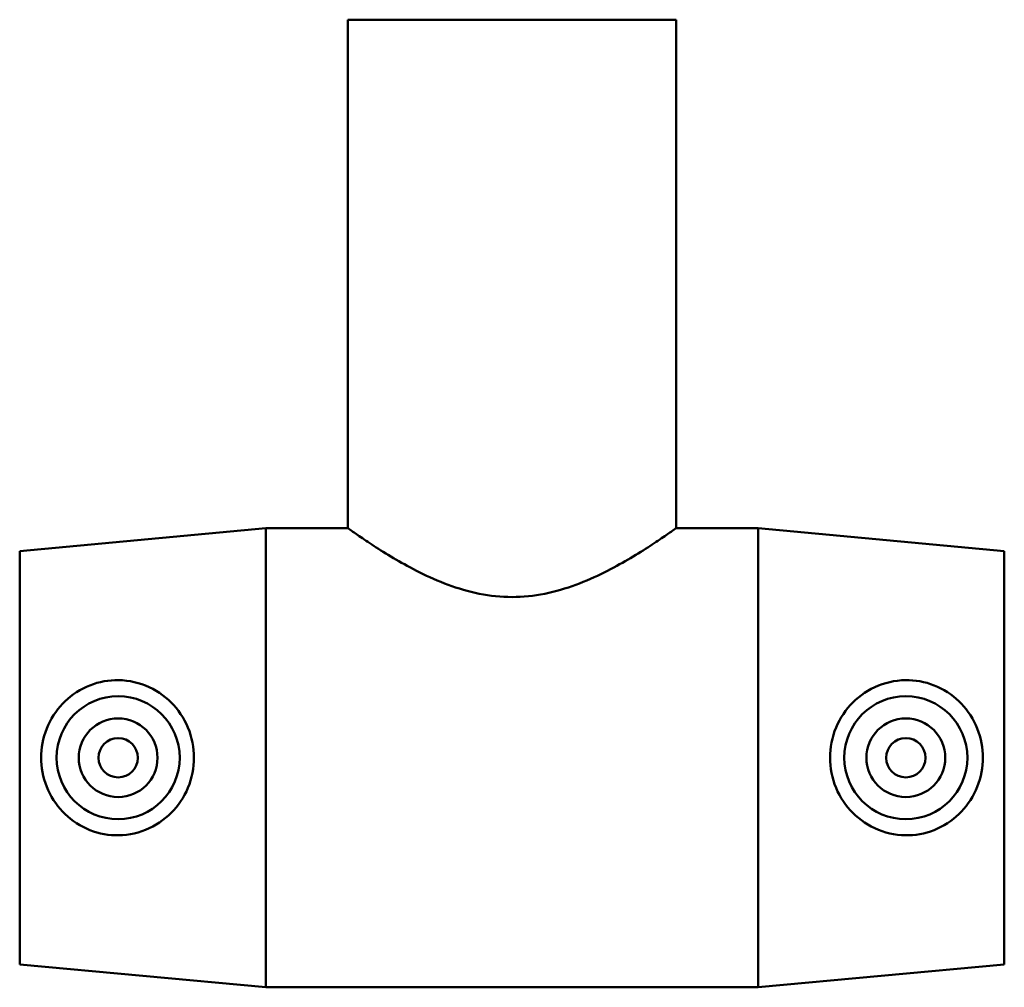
# Model space of a CAD drawing. Header units: millimetres. Extents: x -137 to 1520, y -1043 to 1179.
# Tile 2 of 6: x 513 to 633, y -467 to -349. Entities that reach past the tile are written whole.
import ezdxf

# ---------------------------------------------------------------- set-up
doc = ezdxf.new("R2010")
doc.units = ezdxf.units.MM
doc.layers.add('Visible (ISO)', color=7, linetype='Continuous', lineweight=50)

msp = doc.modelspace()

# ---------------------------------------------------------------- linework, layer by layer
at = {"layer": 'Visible (ISO)'}
for p, q in [((593.031, -349.143), (553.031, -349.143)), ((553.031, -349.143), (553.031, -411.143)), ((593.031, -349.143), (593.031, -411.143)), ((513.031, -413.943), (543.031, -411.143)), ((543.031, -467.143), (543.031, -411.143)), ((543.031, -411.143), (553.031, -411.143)), ((593.031, -411.143), (603.031, -411.143)), ((603.031, -467.143), (603.031, -411.143)), ((633.031, -413.943), (603.031, -411.143)), ((513.031, -464.343), (513.031, -413.943)), ((633.031, -464.343), (633.031, -413.943)), ((513.031, -464.343), (543.031, -467.143)), ((633.031, -464.343), (603.031, -467.143)), ((543.031, -467.143), (603.031, -467.143))]:
    msp.add_line(p, q, dxfattribs=at)
for centre, radius in [((525.031, -439.143), 7.5), ((621.031, -439.143), 7.5), ((525.031, -439.143), 4.8), ((621.031, -439.143), 4.8), ((525.031, -439.143), 2.4), ((621.031, -439.143), 2.4)]:
    msp.add_circle(centre, radius, dxfattribs=at)
for points, knots in [([(593.031, -411.143), (593.031, -411.143), (592.901, -411.237), (592.369, -411.613), (591.968, -411.895), (590.93, -412.606), (590.292, -413.035), (588.841, -413.971), (588.028, -414.477), (586.305, -415.485), (585.327, -416.028), (583.195, -417.088), (582.04, -417.605), (579.607, -418.504), (578.326, -418.885), (575.703, -419.408), (574.361, -419.547), (571.702, -419.547), (570.359, -419.408), (567.736, -418.885), (566.455, -418.504), (564.022, -417.605), (562.868, -417.088), (560.736, -416.028), (559.758, -415.485), (558.034, -414.477), (557.221, -413.971), (555.77, -413.035), (555.132, -412.606), (554.094, -411.895), (553.693, -411.613), (553.162, -411.237), (553.031, -411.143), (553.031, -411.143)], [3.1654699, 3.1654699, 3.1654699, 3.1654699, 3.5579733, 3.5579733, 3.9504768, 3.9504768, 4.3429803, 4.3429803, 4.7354838, 4.7354838, 5.1343478, 5.1343478, 5.5332118, 5.5332118, 5.9320757, 5.9320757, 6.3309397, 6.3309397, 6.7298037, 6.7298037, 7.1286677, 7.1286677, 7.5275316, 7.5275316, 7.9263956, 7.9263956, 8.3188991, 8.3188991, 8.7114026, 8.7114026, 9.1039061, 9.1039061, 9.4964096, 9.4964096, 9.4964096, 9.4964096]), ([(524.641, -448.602), (523.493, -448.563), (522.274, -448.291), (520.051, -447.284), (519.046, -446.548), (517.464, -444.881), (516.778, -443.833), (515.869, -441.546), (515.645, -440.306), (515.645, -437.98), (515.869, -436.741), (516.778, -434.453), (517.464, -433.405), (519.046, -431.738), (520.051, -431.003), (522.274, -429.995), (523.493, -429.723), (525.879, -429.643), (527.183, -429.865), (529.563, -430.822), (530.641, -431.557), (532.323, -433.244), (533.05, -434.303), (534.021, -436.646), (534.265, -437.93), (534.265, -440.356), (534.021, -441.64), (533.05, -443.983), (532.323, -445.043), (530.641, -446.729), (529.563, -447.464), (527.183, -448.422), (525.879, -448.643), (524.641, -448.602)], [0, 0, 0, 0, 0.3460461, 0.3460461, 0.6920923, 0.6920923, 1.0409351, 1.0409351, 1.389778, 1.389778, 1.7386209, 1.7386209, 2.0874638, 2.0874638, 2.4335099, 2.4335099, 2.779556, 2.779556, 3.1523116, 3.1523116, 3.5250672, 3.5250672, 3.8890275, 3.8890275, 4.2529877, 4.2529877, 4.6169479, 4.6169479, 4.9809081, 4.9809081, 5.3536637, 5.3536637, 5.7264193, 5.7264193, 5.7264193, 5.7264193]), ([(621.421, -448.602), (620.184, -448.643), (618.88, -448.422), (616.499, -447.464), (615.421, -446.729), (613.739, -445.043), (613.013, -443.983), (612.041, -441.64), (611.797, -440.356), (611.797, -437.93), (612.041, -436.646), (613.013, -434.303), (613.739, -433.244), (615.421, -431.557), (616.499, -430.822), (618.88, -429.865), (620.184, -429.643), (622.57, -429.723), (623.788, -429.995), (626.011, -431.003), (627.016, -431.738), (628.599, -433.405), (629.284, -434.453), (630.194, -436.741), (630.417, -437.98), (630.417, -440.306), (630.194, -441.546), (629.284, -443.833), (628.599, -444.881), (627.016, -446.548), (626.011, -447.284), (623.788, -448.291), (622.57, -448.563), (621.421, -448.602)], [0, 0, 0, 0, 0.3727556, 0.3727556, 0.7455112, 0.7455112, 1.1094714, 1.1094714, 1.4734316, 1.4734316, 1.8373919, 1.8373919, 2.2013521, 2.2013521, 2.5741077, 2.5741077, 2.9468633, 2.9468633, 3.2929094, 3.2929094, 3.6389555, 3.6389555, 3.9877984, 3.9877984, 4.3366413, 4.3366413, 4.6854842, 4.6854842, 5.0343271, 5.0343271, 5.3803732, 5.3803732, 5.7264193, 5.7264193, 5.7264193, 5.7264193])]:
    msp.add_open_spline(points, degree=3, knots=knots, dxfattribs=at)

doc.saveas('drawing.dxf')
